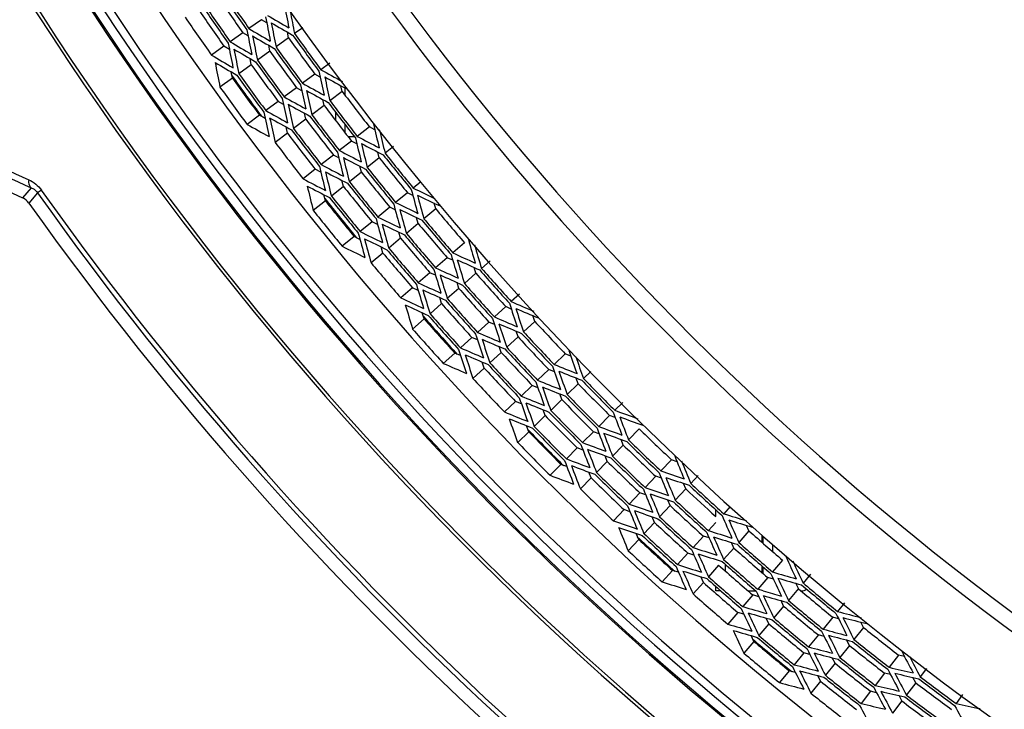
# Model space of a CAD drawing. Header units: millimetres. Extents: x 0 to 420, y -341 to 792.
# Tile 183 of 256: x 140.38 to 150.88, y 199.1 to 206.45. Entities that reach past the tile are written whole.
import ezdxf

# ---------------------------------------------------------------- set-up
doc = ezdxf.new("R2010")
doc.units = ezdxf.units.MM
doc.header["$LTSCALE"] = 23.1
doc.layers.get('0').update_dxf_attribs({"linetype": 'CONTINUOUS'})
doc.layers.add('06___PRT_ALL_SURFS', color=7, linetype='CONTINUOUS')
doc.layers.add('DIM_PILOTEES', color=7, linetype='CONTINUOUS')
doc.styles.get("Standard").update_dxf_attribs({"font": 'txt', "width": 0.7})
doc.dimstyles.new('DIMSTYLE_3', dxfattribs={"dimtxt": 2.5, "dimasz": 3.5, "dimexe": 2, "dimexo": 0, "dimtad": 1, "dimdec": 0, "dimlfac": 5.882353, "dimdsep": 46, "dimtxsty": 'Standard', "dimblk": '_FILLED', "dimblk1": '_FILLED', "dimblk2": '_FILLED', "dimcen": 0.09, "dimazin": 2, "dimtp": 0.8, "dimtm": 0.8, "dimtfac": 1, "dimtdec": 0, "dimtofl": 0, "dimtmove": 0, "dimatfit": 3, "dimldrblk": '_FILLED', "dimfxl": 0, "dimtolj": 1, "dimarcsym": 0})

# ---------------------------------------------------------------- blocks, each defined once
blk = doc.blocks.new('_FILLED')
at = {"color": 0, "linetype": 'ByBlock'}
blk.add_solid([(0, 0), (-1, 0.1429), (-1, -0.1429)], dxfattribs=at)
blk = doc.blocks.new('*D4')
at = {"layer": 'DIM_PILOTEES', "color": 2, "linetype": 'Continuous'}
for p, q in [((135.576, 234.205), (121.739, 234.205)), ((123.739, 234.205), (123.739, 194.264)), ((123.739, 154.322), (123.739, 194.264)), ((142.142, 154.322), (121.739, 154.322))]:
    blk.add_line(p, q, dxfattribs=at)
at = {"layer": 'DIM_PILOTEES', "color": 2, "linetype": 'Continuous', "xscale": 3.5, "yscale": 3.5, "zscale": 3.5}
for p, rotation in [((123.739, 234.205), 90), ((123.739, 154.322), 270)]:
    blk.add_blockref('_FILLED', p, dxfattribs=dict(at, rotation=rotation))
at = {"layer": 'DIM_PILOTEES', "color": 2, "linetype": 'Continuous', "insert": (120.614, 194.322), "char_height": 2.5, "width": 8.83929, "attachment_point": 2, "rotation": 90, "line_spacing_factor": 0.9}
blk.add_mtext('{\\ftxt;\\W0.0001;\\H0.0001;\\~}{\\ftxt;\\W2.3571428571;\\H2.5; }{\\ftxt;\\W0.0001;\\H0.0001;\\~}', dxfattribs=at)

msp = doc.modelspace()

# ---------------------------------------------------------------- linework, layer by layer
at = {"color": 7, "linetype": 'Continuous'}
for p, q in [((142.9583, 206.4488), (142.8241, 206.3544)), ((143.3971, 206.3628), (143.3103, 206.3004)), ((142.7586, 206.3083), (142.6243, 206.2138)), ((143.2461, 206.2543), (143.1128, 206.1584)), ((142.5574, 206.1667), (142.4231, 206.0722)), ((143.0482, 206.112), (142.9149, 206.0162)), ((142.8492, 205.969), (142.7159, 205.8732)), ((143.6858, 205.9858), (143.5912, 205.9156)), ((142.6485, 205.8248), (142.5152, 205.7289)), ((143.5277, 205.8685), (143.3958, 205.7708)), ((143.3319, 205.7234), (143.2, 205.6256)), ((143.8514, 205.6398), (143.8514, 205.7196)), ((143.8194, 205.682), (143.6884, 205.5829)), ((143.135, 205.5775), (143.0031, 205.4797)), ((143.6253, 205.5352), (143.4944, 205.4361)), ((142.9365, 205.4303), (142.8045, 205.3325)), ((143.4305, 205.3877), (143.2996, 205.2886)), ((143.7494, 205.3723), (143.7494, 205.4597)), ((143.8514, 205.24), (143.8514, 205.3268)), ((144.1093, 205.3048), (143.9798, 205.2038)), ((143.2344, 205.2393), (143.1034, 205.1402)), ((143.8803, 205.2028), (143.9476, 205.2028)), ((139.3141, 205.0606), (140.4111, 204.549)), ((143.9174, 205.1551), (143.7879, 205.0541)), ((144.3668, 205.0964), (144.2763, 205.0242)), ((143.7248, 205.0048), (143.5954, 204.9038)), ((144.2144, 204.975), (144.086, 204.8727)), ((143.5309, 204.8535), (143.4014, 204.7524)), ((144.0238, 204.8231), (143.8954, 204.7208)), ((140.5018, 204.6577), (140.4111, 204.549)), ((143.8322, 204.6705), (143.7037, 204.5681)), ((144.6556, 204.7193), (144.5758, 204.6538)), ((140.5696, 204.6033), (140.4779, 204.4934)), ((140.6102, 204.632), (140.5696, 204.6033)), ((144.5147, 204.6037), (144.3878, 204.4995)), ((143.6388, 204.5164), (143.5104, 204.4141)), ((144.3264, 204.449), (144.1994, 204.3448)), ((144.8153, 204.4318), (144.6894, 204.3264)), ((144.137, 204.2935), (144.0101, 204.1893)), ((144.6287, 204.2755), (144.5029, 204.17)), ((143.9459, 204.1367), (143.819, 204.0325)), ((144.4415, 204.1186), (144.3156, 204.0132)), ((145.1235, 204.0694), (144.9992, 203.9621)), ((144.2529, 203.9606), (144.1271, 203.8552)), ((144.9393, 203.9104), (144.815, 203.8031)), ((145.3952, 203.8776), (145.3042, 203.7974)), ((144.7544, 203.7507), (144.6301, 203.6434)), ((145.2449, 203.7452), (145.1216, 203.6366)), ((144.5682, 203.59), (144.4439, 203.4827)), ((145.062, 203.5841), (144.9388, 203.4755)), ((145.7106, 203.523), (145.6217, 203.4423)), ((144.8781, 203.4221), (144.7549, 203.3136)), ((145.5632, 203.3892), (145.4416, 203.2788)), ((144.6926, 203.2587), (144.5694, 203.1502)), ((145.3827, 203.2254), (145.2611, 203.115)), ((145.8718, 203.2324), (145.7513, 203.1208)), ((145.6932, 203.067), (145.5727, 202.9555)), ((145.2012, 203.0607), (145.0796, 202.9504)), ((145.0181, 202.8946), (144.8965, 202.7843)), ((145.514, 202.9011), (145.3935, 202.7895)), ((146.1976, 202.8857), (146.0788, 202.7723)), ((145.3335, 202.734), (145.213, 202.6224)), ((146.0215, 202.7177), (145.9026, 202.6044)), ((146.4693, 202.6986), (146.3915, 202.623)), ((145.8447, 202.5491), (145.7258, 202.4358)), ((146.3349, 202.5678), (146.2172, 202.4533)), ((145.6667, 202.3794), (145.5478, 202.266)), ((146.1602, 202.3979), (146.0425, 202.2834)), ((146.81, 202.3679), (146.7262, 202.284)), ((145.9845, 202.227), (145.8668, 202.1125)), ((146.6704, 202.228), (146.5544, 202.1118)), ((145.8074, 202.0546), (145.6897, 201.9401)), ((146.4982, 202.0555), (146.3822, 201.9393)), ((146.9864, 202.0867), (146.8716, 201.9693)), ((146.8162, 201.9127), (146.7014, 201.7953)), ((146.3251, 201.8821), (146.2091, 201.7658)), ((146.1505, 201.7071), (146.0345, 201.5909)), ((146.6454, 201.7381), (146.5306, 201.6207)), ((147.329, 201.7565), (147.2159, 201.6374)), ((146.4734, 201.5622), (146.3586, 201.4449)), ((147.1613, 201.58), (147.0483, 201.461)), ((147.6138, 201.5876), (147.5356, 201.5037)), ((146.9931, 201.4029), (146.88, 201.2839)), ((147.4818, 201.4458), (147.3699, 201.3257)), ((146.8237, 201.2246), (146.7106, 201.1055)), ((147.3157, 201.2675), (147.2038, 201.1473)), ((147.8022, 201.1515), (147.8022, 201.2231)), ((147.9546, 201.2568), (147.8867, 201.1817)), ((147.1487, 201.0881), (147.0368, 200.9679)), ((147.8022, 201.0882), (147.7236, 201.0012)), ((148.1563, 200.9975), (148.0475, 200.8746)), ((146.9803, 200.9072), (146.8684, 200.787)), ((147.6702, 200.9422), (147.5601, 200.8204)), ((148.2952, 200.8752), (148.2952, 200.9458)), ((148.3088, 200.8633), (148.3088, 200.9338)), ((147.5059, 200.7604), (147.3958, 200.6386)), ((147.9949, 200.8153), (147.8861, 200.6924)), ((148.4108, 200.7745), (148.4108, 200.8448)), ((148.5148, 200.6847), (148.4077, 200.5602)), ((147.3402, 200.577), (147.2301, 200.4552)), ((147.833, 200.6325), (147.7241, 200.5096)), ((147.9042, 200.5696), (147.9042, 200.6415)), ((148.2952, 200.5526), (148.2952, 200.6229)), ((148.3088, 200.5409), (148.3088, 200.6111)), ((147.6699, 200.4484), (147.561, 200.3254)), ((148.3561, 200.5001), (148.249, 200.3756)), ((148.4108, 200.4842), (148.4108, 200.4972)), ((148.812, 200.5354), (148.7337, 200.4424)), ((147.8022, 200.3578), (147.8022, 200.4057)), ((147.8568, 200.3578), (147.8022, 200.3578)), ((148.1471, 200.3578), (148.2102, 200.3578)), ((148.3089, 200.3581), (148.249, 200.3756)), ((148.3089, 200.3581), (148.249, 200.3756)), ((148.6828, 200.382), (148.577, 200.2564)), ((148.7115, 200.3578), (148.7168, 200.3578)), ((148.1968, 200.3149), (148.0898, 200.1904)), ((149.1759, 200.2307), (149.1003, 200.1382)), ((148.0364, 200.1284), (147.9294, 200.0039)), ((148.5257, 200.1956), (148.4199, 200.07)), ((149.0502, 200.077), (148.9463, 199.9498)), ((148.3678, 200.0082), (148.262, 199.8826)), ((149.3787, 199.9676), (149.276, 199.8394)), ((148.2085, 199.8192), (148.1027, 199.6936)), ((148.8959, 199.8883), (148.792, 199.7612)), ((149.2265, 199.7776), (149.1238, 199.6495)), ((148.7408, 199.6986), (148.6369, 199.5715)), ((149.7522, 199.6729), (149.6514, 199.5432)), ((148.5843, 199.5072), (148.4804, 199.3801)), ((149.0738, 199.587), (148.9711, 199.4588)), ((150.0494, 199.5292), (149.9828, 199.4417)), ((148.92, 199.395), (148.8173, 199.2669)), ((149.6028, 199.4807), (149.502, 199.351)), ((149.4529, 199.2878), (149.3521, 199.1582)), ((149.9349, 199.3788), (149.8354, 199.2482)), ((149.7873, 199.1849), (149.6878, 199.0542)), ((150.4348, 199.2519), (150.364, 199.1559))]:
    msp.add_line(p, q, dxfattribs=at)
for centre, radius, start, end in [((169.5758, 225.1778), 31.3712, 207.38495, 332.61459), ((169.5758, 225.1778), 31.2068, 207.38566, 332.61434), ((169.5758, 225.1778), 32.2455, 206.92885, 333.07114), ((169.5758, 225.1778), 34.4954, 206.12966, 333.87034), ((169.5758, 225.1778), 34.4607, 206.17495, 333.82505), ((169.5758, 225.1778), 33.9916, 206.73189, 333.26811), ((169.5758, 225.1778), 33.9769, 206.7445, 333.2555), ((169.5758, 225.1778), 33.8792, 206.67945, 333.32055), ((169.5758, 225.1778), 33.7947, 206.74032, 333.25969), ((169.5758, 225.1778), 33.3914, 207.08673, 332.91327), ((169.5758, 225.1778), 25.3528, 217.04984, 322.95473), ((169.5758, 225.1778), 25.4985, 217.04984, 322.95473), ((169.5758, 225.1778), 32.7105, 214.28765, 215.13152), ((169.5758, 225.1778), 32.7367, 214.28765, 215.13152), ((169.5758, 225.1778), 32.9811, 214.28765, 215.13152), ((169.5758, 225.1778), 32.9548, 214.28765, 215.13152), ((171.7813, 211.935), 29.0707, 190.53575, 191.05121), ((171.752, 211.9281), 28.9931, 190.71482, 191.1925), ((169.5758, 225.1778), 33.2008, 214.28765, 215.13152), ((173.7804, 212.3084), 31.3257, 190.72393, 191.20524), ((158.246, 232.3952), 30.0431, 239.5556, 240.05572), ((176.0968, 212.7122), 33.8985, 190.83605, 191.28381), ((159.315, 234.2784), 32.43, 239.43541, 239.90169), ((158.2807, 232.4592), 30.1633, 239.69914, 240.19742), ((173.7001, 212.2986), 31.1976, 190.86769, 191.35081), ((160.5345, 236.4865), 35.174, 239.3902, 239.8231), ((159.3518, 234.3606), 32.5671, 239.58299, 240.04747), ((175.9963, 212.7066), 33.7512, 190.98384, 191.4334), ((169.5758, 225.1778), 32.3716, 215.70536, 216.54923), ((169.5758, 225.1778), 32.3455, 215.70536, 216.54923), ((178.8272, 213.1569), 36.8867, 190.87327, 191.28777), ((160.5747, 236.592), 35.3331, 239.54178, 239.9729), ((178.7003, 213.1559), 36.714, 191.02506, 191.44134), ((169.5758, 225.1778), 32.6149, 215.70536, 216.54923), ((169.5758, 225.1778), 32.5888, 215.70536, 216.54923), ((161.9538, 239.1225), 38.3896, 239.41951, 239.81915), ((169.5758, 225.1778), 32.8325, 215.70536, 216.54923), ((161.9993, 239.2583), 38.5781, 239.57508, 239.97293), ((181.9488, 213.662), 40.2237, 190.99177, 191.37471), ((169.5758, 225.1778), 32.8587, 215.70536, 216.54923), ((173.0682, 212.2008), 30.1633, 192.05716, 192.55544), ((157.6026, 231.2575), 28.9574, 241.06188, 241.5792), ((169.5758, 225.1778), 33.15, 215.65281, 216.59543), ((169.5758, 225.1778), 33.1039, 215.70536, 216.54923), ((169.5758, 225.1778), 33.0775, 215.70536, 216.54923), ((157.6353, 231.3146), 29.0707, 241.20337, 241.71883), ((172.9966, 212.1873), 30.0431, 192.19887, 192.69898), ((169.5758, 225.1778), 33.3247, 215.70536, 216.54923), ((175.2056, 212.6414), 32.5671, 192.20711, 192.67159), ((158.5664, 233.0313), 31.1976, 240.90378, 241.38689), ((158.6003, 233.1048), 31.3257, 241.04934, 241.53065), ((175.116, 212.6314), 32.43, 192.3529, 192.81917), ((177.7034, 213.126), 35.3331, 192.28168, 192.7128), ((159.6549, 235.0939), 33.7512, 240.82118, 241.27074), ((169.5758, 225.1778), 32.4671, 217.12306, 217.96693), ((160.907, 237.5323), 36.714, 240.81324, 241.22952), ((159.6909, 235.1879), 33.8985, 240.97077, 241.41853), ((177.5908, 213.1199), 35.174, 192.43148, 192.86438), ((169.5758, 225.1778), 32.4932, 217.12306, 217.96693), ((180.6772, 213.6702), 38.5781, 192.28165, 192.6795), ((160.9466, 237.6529), 36.8867, 240.96682, 241.38131), ((180.5339, 213.6682), 38.3896, 192.43543, 192.83508), ((169.5758, 225.1778), 32.7367, 217.12306, 217.96693), ((169.5758, 225.1778), 32.7105, 217.12306, 217.96693), ((162.3791, 240.4719), 40.2237, 240.87987, 241.26281), ((169.5758, 225.1778), 32.9811, 217.12306, 217.96693), ((169.5758, 225.1778), 32.9548, 217.12306, 217.96693), ((172.4337, 212.0603), 29.0707, 193.37116, 193.88662), ((172.3701, 212.0435), 28.9574, 193.51079, 194.02811), ((174.4119, 212.5322), 31.3257, 193.55934, 194.04064), ((157.9028, 231.8259), 30.0431, 242.39101, 242.89112), ((169.5758, 225.1778), 33.2008, 217.12306, 217.96693), ((157.9344, 231.8916), 30.1633, 242.53455, 243.03283), ((174.3322, 212.5184), 31.1976, 193.7031, 194.18621), ((176.7054, 213.0501), 33.8985, 193.67145, 194.11922), ((158.8774, 233.7597), 32.43, 242.27082, 242.73709), ((158.9101, 233.8436), 32.5671, 242.4184, 242.88288), ((176.6053, 213.0395), 33.7512, 193.81925, 194.2688), ((169.5758, 225.1778), 32.3716, 218.54076, 219.38463), ((169.5758, 225.1778), 32.3455, 218.54076, 219.38463), ((179.4106, 213.6292), 36.8867, 193.70867, 194.12317), ((159.9862, 236.0254), 35.174, 242.22561, 242.65851), ((169.5758, 225.1778), 32.6149, 218.54076, 219.38463), ((169.5758, 225.1778), 32.5888, 218.54076, 219.38463), ((161.2733, 238.7283), 38.3896, 242.25491, 242.65455), ((160.0211, 236.1327), 35.3331, 242.37719, 242.80831), ((179.2838, 213.622), 36.714, 193.86047, 194.27674), ((161.3121, 238.8663), 38.5781, 242.41048, 242.80834), ((182.5033, 214.2882), 40.2237, 193.82717, 194.21012), ((169.5758, 225.1778), 32.8587, 218.54076, 219.38463), ((169.5758, 225.1778), 32.8325, 218.54076, 219.38463), ((173.7058, 212.3895), 30.1633, 194.89256, 195.39085), ((157.3239, 230.6729), 28.9742, 243.89738, 244.39598), ((140.3394, 204.395), 0.17, 35.38687, 65.02049), ((169.5758, 225.1778), 35.5622, 215.34865, 264.65135), ((169.5758, 225.1778), 35.5125, 215.34865, 264.65135), ((169.5758, 225.1778), 33.15, 218.48995, 219.42981), ((169.5758, 225.1778), 33.1039, 218.54076, 219.38463), ((169.5758, 225.1778), 33.0775, 218.54076, 219.38463), ((157.3463, 230.7165), 29.0707, 244.03877, 244.55424), ((173.635, 212.3724), 30.0431, 195.03427, 195.53439), ((169.5758, 225.1778), 35.7006, 215.40735, 264.59265), ((175.8188, 212.9352), 32.5671, 195.04252, 195.507), ((158.1914, 232.4771), 31.1976, 243.73918, 244.2223), ((169.5758, 225.1778), 33.3247, 218.54076, 219.38463), ((178.2897, 213.5428), 35.3331, 195.11709, 195.54821), ((159.1765, 234.591), 33.7512, 243.65659, 244.10614), ((158.2216, 232.5521), 31.3257, 243.88475, 244.36605), ((175.7299, 212.9209), 32.43, 195.1883, 195.65458), ((169.5758, 225.1778), 32.4671, 219.95846, 220.80233), ((159.2078, 234.6866), 33.8985, 243.80617, 244.25394), ((178.1774, 213.5312), 35.174, 195.26688, 195.69978), ((169.5758, 225.1778), 32.4932, 219.95846, 220.80233), ((181.2328, 214.2335), 38.5781, 195.11705, 195.51491), ((160.3065, 237.0883), 36.714, 243.64865, 244.06493), ((160.34, 237.2107), 36.8867, 243.80222, 244.21672), ((181.0898, 214.2244), 38.3896, 195.27084, 195.67048), ((169.5758, 225.1778), 32.7367, 219.95846, 220.80233), ((169.5758, 225.1778), 32.7105, 219.95846, 220.80233), ((161.6313, 240.0972), 40.2237, 243.71527, 244.09822), ((169.5758, 225.1778), 32.9548, 219.95846, 220.80233), ((173.0791, 212.2177), 29.0707, 196.20656, 196.72202), ((173.0164, 212.1978), 28.9574, 196.3462, 196.86351), ((169.5758, 225.1778), 32.9811, 219.95846, 220.80233), ((175.0315, 212.7869), 31.3257, 196.39474, 196.87605), ((157.5883, 231.2403), 30.0431, 245.22641, 245.72653), ((169.5758, 225.1778), 33.2008, 219.95846, 220.80233), ((158.466, 233.22), 32.43, 245.10622, 245.5725), ((157.6165, 231.3075), 30.1633, 245.36995, 245.86824), ((174.9526, 212.7692), 31.1976, 196.5385, 197.02162), ((169.5758, 225.1778), 32.3455, 221.37617, 222.22004), ((177.2966, 213.4176), 33.8985, 196.50686, 196.95463), ((158.4944, 233.3054), 32.5671, 245.2538, 245.71828), ((177.1972, 213.4021), 33.7512, 196.65466, 197.10421), ((169.5758, 225.1778), 32.3716, 221.37617, 222.22004), ((179.9698, 214.1299), 36.8867, 196.54408, 196.95858), ((159.4613, 235.5378), 35.174, 245.06101, 245.49392), ((169.5758, 225.1778), 32.6149, 221.37617, 222.22004), ((169.5758, 225.1778), 32.5888, 221.37617, 222.22004), ((160.6131, 238.301), 38.3896, 245.09032, 245.48996), ((159.4908, 235.6467), 35.3331, 245.21259, 245.64371), ((179.8436, 214.1164), 36.714, 196.69587, 197.11215), ((160.6451, 238.4408), 38.5781, 245.24589, 245.64375), ((183.0261, 214.941), 40.2237, 196.66258, 197.04552), ((169.5758, 225.1778), 32.8587, 221.37617, 222.22004), ((169.5758, 225.1778), 32.8325, 221.37617, 222.22004), ((174.3334, 212.6094), 30.1633, 197.72797, 198.22625), ((157.0605, 230.0446), 28.9574, 246.73269, 247.25001), ((169.5758, 225.1778), 33.15, 221.33344, 222.27184), ((169.5758, 225.1778), 33.1039, 221.37617, 222.22004), ((169.5758, 225.1778), 33.0775, 221.37617, 222.22004), ((157.8443, 231.905), 31.1976, 246.57459, 247.0577), ((157.0873, 230.1047), 29.0707, 246.87418, 247.38964), ((174.2635, 212.5889), 30.0431, 197.86968, 198.36979), ((176.4168, 213.2591), 32.5671, 197.87792, 198.3424), ((157.8707, 231.9815), 31.3257, 246.72016, 247.20146), ((176.3287, 213.2403), 32.43, 198.02371, 198.48998), ((169.5758, 225.1778), 33.3247, 221.37617, 222.22004), ((178.8545, 213.9881), 35.3331, 197.95249, 198.38361), ((158.7236, 234.065), 33.7512, 246.492, 246.94155), ((169.5758, 225.1778), 32.4932, 222.79387, 223.63774), ((169.5758, 225.1778), 32.4671, 222.79387, 223.63774), ((158.7501, 234.1621), 33.8985, 246.64158, 247.08934), ((178.743, 213.9709), 35.174, 198.10229, 198.53519), ((181.7599, 214.8235), 38.5781, 197.95246, 198.35031), ((159.7286, 236.6152), 36.714, 246.48405, 246.90033), ((159.7561, 236.7392), 36.8867, 246.63763, 247.05212), ((181.6175, 214.8074), 38.3896, 198.10625, 198.50589), ((169.5758, 225.1778), 32.7367, 222.79387, 223.63774), ((169.5758, 225.1778), 32.7105, 222.79387, 223.63774), ((173.7159, 212.4069), 29.0707, 199.04197, 199.55743), ((173.6841, 212.3944), 28.989, 199.2166, 199.69874), ((160.903, 239.6859), 40.2237, 246.55068, 246.93363), ((169.5758, 225.1778), 32.9811, 222.79387, 223.63774), ((169.5758, 225.1778), 32.9548, 222.79387, 223.63774), ((175.6377, 213.0719), 31.3257, 199.23015, 199.71145), ((157.3031, 230.6399), 30.0431, 248.06182, 248.56193), ((157.3279, 230.7084), 30.1633, 248.20536, 248.70364), ((175.5598, 213.0503), 31.1976, 199.37391, 199.85702), ((169.5758, 225.1778), 33.2008, 222.79387, 223.63774), ((177.8689, 213.8139), 33.8985, 199.34227, 199.79003), ((158.0817, 232.6606), 32.43, 247.94163, 248.4079), ((169.5758, 225.1778), 32.3716, 224.21157, 225.05544), ((169.5758, 225.1778), 32.3455, 224.21157, 225.05544), ((158.9612, 235.0247), 35.174, 247.89642, 248.32932), ((158.106, 232.7473), 32.5671, 248.08921, 248.55369), ((177.7704, 213.7935), 33.7512, 199.49006, 199.93961), ((169.5758, 225.1778), 32.6149, 224.21157, 225.05544), ((169.5758, 225.1778), 32.5888, 224.21157, 225.05544), ((180.5036, 214.6575), 36.8867, 199.37949, 199.79398), ((158.9853, 235.135), 35.3331, 248.048, 248.47912), ((180.3782, 214.6379), 36.714, 199.53128, 199.94756), ((159.975, 237.8416), 38.3896, 247.92572, 248.32536), ((169.5758, 225.1778), 32.8587, 224.21157, 225.05544), ((169.5758, 225.1778), 32.8325, 224.21157, 225.05544), ((174.9493, 212.8602), 30.1633, 200.56337, 201.06166), ((156.8351, 229.4196), 28.9574, 249.5681, 250.08541), ((159.9999, 237.9827), 38.5781, 248.0813, 248.47915), ((183.516, 215.6189), 40.2237, 199.49799, 199.88093), ((156.8589, 229.4809), 29.0707, 249.70959, 250.22505), ((174.8805, 212.8362), 30.0431, 200.70508, 201.2052), ((169.5758, 225.1778), 33.15, 224.16332, 225.10743), ((169.5758, 225.1778), 33.1039, 224.21157, 225.05544), ((169.5758, 225.1778), 33.0775, 224.21157, 225.05544), ((176.998, 213.612), 32.5671, 200.71333, 201.17781), ((157.5259, 231.3165), 31.1976, 249.40999, 249.89311), ((157.5485, 231.3941), 31.3257, 249.55556, 250.03687), ((176.9109, 213.589), 32.43, 200.85911, 201.32539), ((169.5758, 223.3078), 39.95, 212.21301, 327.78699), ((169.5758, 225.1778), 33.3247, 224.21157, 225.05544), ((179.3967, 214.4608), 35.3331, 200.7879, 201.21902), ((158.2973, 233.5173), 33.7512, 249.3274, 249.77695), ((169.5758, 225.1778), 32.4932, 225.62928, 226.47315), ((169.5758, 225.1778), 32.4671, 225.62928, 226.47315), ((158.3189, 233.6156), 33.8985, 249.47698, 249.92475), ((179.2862, 214.4381), 35.174, 200.93769, 201.3706), ((169.5758, 223.3078), 40.0994, 212.49379, 327.50621), ((182.2572, 215.4389), 38.5781, 200.78786, 201.18572), ((159.1749, 236.1141), 36.714, 249.31946, 249.73574), ((169.5758, 225.1778), 32.7367, 225.62928, 226.47315), ((169.5758, 225.1778), 32.7105, 225.62928, 226.47315), ((174.3426, 212.6273), 29.0707, 201.87737, 202.39284), ((174.2821, 212.6012), 28.9574, 202.01701, 202.53433), ((159.1962, 236.2392), 36.8867, 249.47303, 249.88753), ((182.1158, 215.4157), 38.3896, 200.94165, 201.34129), ((169.5758, 225.1778), 32.9811, 225.62928, 226.47315), ((169.5758, 225.1778), 32.9548, 225.62928, 226.47315), ((176.2292, 213.3866), 31.3257, 202.06556, 202.54686), ((157.0479, 230.0261), 30.0431, 250.89722, 251.39734), ((160.196, 239.2392), 40.2237, 249.38609, 249.76903), ((157.0693, 230.0957), 30.1633, 251.04076, 251.53905), ((176.1524, 213.3612), 31.1976, 202.20931, 202.69243), ((169.5758, 225.1778), 32.3455, 227.04698, 227.89085), ((169.5758, 225.1778), 33.2008, 225.62928, 226.47315), ((178.4209, 214.2381), 33.8985, 202.17767, 202.62544), ((157.7257, 232.0828), 32.43, 250.77703, 251.24331), ((157.7456, 232.1707), 32.5671, 250.92461, 251.38909), ((178.3235, 214.2128), 33.7512, 202.32547, 202.77502), ((169.5758, 225.1778), 32.3716, 227.04698, 227.89085), ((158.4871, 234.4876), 35.174, 250.73183, 251.16473), ((169.5758, 225.1778), 32.6149, 227.04698, 227.89085), ((169.5758, 225.1778), 32.5888, 227.04698, 227.89085), ((181.0106, 215.211), 36.8867, 202.21489, 202.62939), ((158.5057, 234.5989), 35.3331, 250.8834, 251.31452), ((180.8863, 215.1851), 36.714, 202.36668, 202.78296), ((156.6435, 228.7926), 28.9663, 252.40355, 252.91098), ((159.3603, 237.3512), 38.3896, 250.76113, 251.16077), ((169.5758, 225.1778), 32.8587, 227.04698, 227.89085), ((169.5758, 225.1778), 32.8325, 227.04698, 227.89085), ((175.552, 213.1411), 30.1633, 203.39878, 203.89706), ((156.6616, 228.8466), 29.0707, 252.54499, 253.06045), ((175.4845, 213.1137), 30.0431, 203.54049, 204.0406), ((159.3782, 237.4934), 38.5781, 250.9167, 251.31456), ((183.9718, 216.3201), 40.2237, 202.33339, 202.71634), ((169.5758, 225.1778), 33.0775, 227.04698, 227.89085), ((177.561, 213.9934), 32.5671, 203.54873, 204.01321), ((157.237, 230.7129), 31.1976, 252.2454, 252.72851), ((169.5758, 225.1778), 33.15, 226.99433, 227.93622), ((169.5758, 225.1778), 33.1039, 227.04698, 227.89085), ((157.2557, 230.7915), 31.3257, 252.39097, 252.87227), ((177.4752, 213.966), 32.43, 203.69452, 204.16079), ((169.5758, 225.1778), 32.4671, 228.46468, 229.30855), ((169.5758, 225.1778), 33.3247, 227.04698, 227.89085), ((179.9148, 214.9597), 35.3331, 203.6233, 204.05442), ((157.8986, 232.9492), 33.7512, 252.16281, 252.61236), ((169.5758, 225.1778), 32.4932, 228.46468, 229.30855), ((157.9153, 233.0484), 33.8985, 252.31239, 252.76016), ((179.8055, 214.9316), 35.174, 203.7731, 204.206), ((169.5758, 225.1778), 32.7367, 228.46468, 229.30855), ((169.5758, 225.1778), 32.7105, 228.46468, 229.30855), ((174.9576, 212.8785), 29.0707, 204.71278, 205.22824), ((174.8985, 212.8494), 28.9574, 204.85241, 205.36973), ((182.7234, 216.0781), 38.5781, 203.62327, 204.02113), ((158.6467, 235.5862), 36.714, 252.15487, 252.57114), ((158.6618, 235.7123), 36.8867, 252.30844, 252.72294), ((182.5833, 216.048), 38.3896, 203.77706, 204.1767), ((156.8234, 229.4005), 30.0431, 253.73263, 254.23274), ((159.5119, 238.758), 40.2237, 252.22149, 252.60444), ((169.5758, 225.1778), 32.9811, 228.46468, 229.30855), ((169.5758, 225.1778), 32.9548, 228.46468, 229.30855), ((176.8043, 213.7301), 31.3257, 204.90096, 205.38227), ((156.8414, 229.4711), 30.1633, 253.87617, 254.37445), ((176.7289, 213.701), 31.1976, 205.04472, 205.52783), ((169.5758, 225.1778), 32.3455, 229.88238, 230.72625), ((148.2102, 200.4428), 0.085, 270, 281.73323), ((178.9512, 214.689), 33.8985, 205.01308, 205.46084), ((157.3616, 231.3596), 32.2962, 253.72176, 254.07928), ((148.7168, 200.4428), 0.085, 270, 309.4451), ((169.5758, 225.1778), 32.3716, 229.88238, 230.72625), ((169.5758, 225.1778), 33.2008, 228.46468, 229.30855), ((157.4141, 231.5769), 32.5671, 253.76002, 254.2245), ((178.8552, 214.659), 33.7512, 205.16087, 205.61043), ((169.5758, 225.1778), 32.6149, 229.88238, 230.72625), ((169.5758, 225.1778), 32.5888, 229.88238, 230.72625), ((181.4896, 215.7888), 36.8867, 205.0503, 205.46479), ((158.0402, 233.9277), 35.174, 253.56723, 254.00013), ((158.0533, 234.0398), 35.3331, 253.71881, 254.14993), ((181.3668, 215.7568), 36.714, 205.20209, 205.61837), ((156.4783, 228.1398), 28.9574, 255.23891, 255.75623), ((169.5758, 225.1778), 32.8587, 229.88238, 230.72625), ((169.5758, 225.1778), 32.8325, 229.88238, 230.72625), ((176.1401, 213.4514), 30.1633, 206.23419, 206.73247), ((156.4959, 228.2033), 29.0707, 255.3804, 255.89586), ((176.074, 213.4207), 30.0431, 206.3759, 206.87601), ((158.7706, 236.831), 38.3896, 253.59654, 253.99618), ((158.7815, 236.9739), 38.5781, 253.75211, 254.14996), ((184.3924, 217.0431), 40.2237, 205.1688, 205.55174), ((178.1045, 214.4021), 32.5671, 206.38414, 206.84862), ((156.9783, 230.0957), 31.1976, 255.0808, 255.56392), ((169.5758, 225.1778), 33.15, 229.83202, 230.77224), ((169.5758, 225.1778), 33.1039, 229.88238, 230.72625), ((169.5758, 225.1778), 33.0775, 229.88238, 230.72625), ((156.9931, 230.1752), 31.3257, 255.22637, 255.70768), ((178.0201, 214.3705), 32.43, 206.52992, 206.9962), ((169.5758, 225.1778), 32.4932, 231.30009, 232.14396), ((169.5758, 225.1778), 32.4671, 231.30009, 232.14396), ((180.4076, 215.4837), 35.3331, 206.45871, 206.88983), ((157.5284, 232.362), 33.7512, 254.99821, 255.44777), ((175.5594, 213.1598), 29.0707, 207.54818, 208.06365), ((169.5758, 225.1778), 33.3247, 229.88238, 230.72625), ((157.5403, 232.462), 33.8985, 255.1478, 255.59556), ((180.2999, 215.4502), 35.174, 206.60851, 207.04141), ((169.5758, 225.1778), 32.7367, 231.30009, 232.14396), ((169.5758, 225.1778), 32.7105, 231.30009, 232.14396), ((175.5231, 213.1392), 28.9815, 207.71444, 208.205), ((183.1575, 216.7396), 38.5781, 206.45868, 206.85653), ((158.1452, 235.0329), 36.714, 254.99027, 255.40655), ((158.154, 235.1595), 36.8867, 255.14384, 255.55834), ((183.019, 216.7026), 38.3896, 206.61246, 207.0121), ((177.3617, 214.1017), 31.3257, 207.73637, 208.21767), ((156.6301, 228.7645), 30.0431, 256.56804, 257.06815), ((169.5758, 225.1778), 32.9811, 231.30009, 232.14396), ((169.5758, 225.1778), 32.9548, 231.30009, 232.14396), ((156.6446, 228.8359), 30.1633, 256.71158, 257.20986), ((177.2878, 214.0689), 31.1976, 207.88013, 208.36324), ((169.5758, 225.1778), 32.3716, 232.71779, 233.56166), ((169.5758, 225.1778), 32.3455, 232.71779, 233.56166), ((158.8524, 238.2435), 40.2237, 255.0569, 255.43984), ((179.4586, 215.1656), 33.8985, 207.84848, 208.29625), ((157.1014, 230.8781), 32.43, 256.44784, 256.91412), ((157.1125, 230.9675), 32.5671, 256.59543, 257.05991), ((179.3641, 215.1309), 33.7512, 207.99628, 208.44583), ((169.5758, 225.1778), 33.2008, 231.30009, 232.14396), ((169.5758, 225.1778), 32.6149, 232.71779, 233.56166), ((169.5758, 225.1778), 32.5888, 232.71779, 233.56166), ((181.9395, 216.3897), 36.8867, 207.8857, 208.3002), ((157.6215, 233.3463), 35.174, 256.40264, 256.83554), ((176.7121, 213.7905), 30.1633, 209.06959, 209.56788), ((156.3478, 227.4883), 28.9574, 258.07431, 258.59163)]:
    msp.add_arc(centre, radius, start, end, dxfattribs=at)
for points in [[(139.3584, 205.2405), (139.7308, 205.0747), (140.103, 204.9087), (140.4752, 204.7426)], [(139.387, 205.1528), (139.7587, 204.9879), (140.1303, 204.8229), (140.5018, 204.6577)], [(140.4752, 204.7426), (140.5283, 204.7189), (140.5765, 204.6795), (140.6102, 204.632)]]:
    msp.add_open_spline(points, degree=3, dxfattribs=at)
for points, knots in [([(140.4752, 204.7426), (140.4744, 204.7328), (140.4735, 204.7035), (140.4838, 204.6676), (140.5018, 204.6577)], [0, 0, 0, 0, 0.3236141, 1, 1, 1, 1]), ([(140.5018, 204.6577), (140.5075, 204.6553), (140.5338, 204.6426), (140.5563, 204.6221), (140.5696, 204.6033)], [0, 0, 0, 0, 0.2110609, 1, 1, 1, 1])]:
    msp.add_open_spline(points, degree=3, knots=knots, dxfattribs=at)
at = {"layer": '06___PRT_ALL_SURFS', "color": 7, "linetype": 'Continuous'}
for p, q in [((143.0138, 206.4163), (142.9583, 206.4488)), ((142.8151, 206.2751), (142.7586, 206.3083)), ((143.2461, 206.2543), (143.2337, 206.317)), ((142.6156, 206.1326), (142.5574, 206.1667)), ((143.0482, 206.112), (143.0355, 206.1756)), ((142.8492, 205.969), (142.8362, 206.0341)), ((142.6485, 205.8248), (142.6351, 205.8922)), ((143.5837, 205.8376), (143.5277, 205.8685)), ((143.3886, 205.692), (143.3319, 205.7234)), ((143.8194, 205.682), (143.8055, 205.7444)), ((143.6253, 205.5352), (143.6112, 205.5979)), ((143.1931, 205.5453), (143.135, 205.5775)), ((142.9966, 205.397), (142.9365, 205.4303)), ((143.4305, 205.3877), (143.4161, 205.4516)), ((143.2344, 205.2393), (143.2196, 205.3051)), ((143.2344, 205.2393), (143.2196, 205.3051)), ((144.1659, 205.2754), (144.1093, 205.3048)), ((143.9744, 205.1253), (143.9174, 205.1551)), ((143.7829, 204.9745), (143.7248, 205.0048)), ((144.2144, 204.975), (144.199, 205.0371)), ((143.5907, 204.8222), (143.5309, 204.8535)), ((144.0238, 204.8231), (144.008, 204.886)), ((144.0238, 204.8231), (144.008, 204.886)), ((143.8322, 204.6705), (143.816, 204.7349)), ((143.8322, 204.6705), (143.816, 204.7349)), ((143.6388, 204.5164), (143.6221, 204.5831)), ((143.6388, 204.5164), (143.6221, 204.5831)), ((144.5722, 204.5755), (144.5147, 204.6037)), ((144.5722, 204.5755), (144.5147, 204.6037)), ((144.3845, 204.4204), (144.3264, 204.449)), ((144.3845, 204.4204), (144.3264, 204.449)), ((144.8153, 204.4318), (144.7984, 204.4934)), ((144.6287, 204.2755), (144.6116, 204.3375)), ((144.1966, 204.2642), (144.137, 204.2935)), ((144.1966, 204.2642), (144.137, 204.2935)), ((144.0076, 204.1064), (143.9459, 204.1367)), ((144.0076, 204.1064), (143.9459, 204.1367)), ((144.4415, 204.1186), (144.4239, 204.1818)), ((144.2529, 203.9606), (144.2349, 204.0257)), ((144.2529, 203.9606), (144.2349, 204.0257)), ((144.9977, 203.8835), (144.9393, 203.9104)), ((145.2449, 203.7452), (145.2263, 203.8064)), ((144.8139, 203.7233), (144.7544, 203.7507)), ((144.6294, 203.5617), (144.5682, 203.59)), ((144.6294, 203.5617), (144.5682, 203.59)), ((145.062, 203.5841), (145.0431, 203.6461)), ((144.8781, 203.4221), (144.8587, 203.4856)), ((145.6219, 203.3639), (145.5632, 203.3892)), ((144.6926, 203.2587), (144.6726, 203.3245)), ((145.8718, 203.2324), (145.8519, 203.293)), ((145.4422, 203.1997), (145.3827, 203.2254)), ((145.6932, 203.067), (145.673, 203.1281)), ((145.6932, 203.067), (145.673, 203.1281)), ((145.2622, 203.0344), (145.2012, 203.0607)), ((145.514, 202.9011), (145.4933, 202.9633)), ((145.514, 202.9011), (145.4933, 202.9633)), ((145.0813, 202.8674), (145.0181, 202.8946)), ((146.2569, 202.862), (146.1976, 202.8857)), ((145.3335, 202.734), (145.3122, 202.798)), ((146.0811, 202.6937), (146.0215, 202.7177)), ((146.0811, 202.6937), (146.0215, 202.7177)), ((145.9055, 202.5246), (145.8447, 202.5491)), ((145.9055, 202.5247), (145.8447, 202.5491)), ((146.3349, 202.5678), (146.3133, 202.6281)), ((146.1602, 202.3979), (146.1382, 202.4589)), ((146.1602, 202.3979), (146.1382, 202.4589)), ((145.7293, 202.3542), (145.6667, 202.3794)), ((145.9845, 202.227), (145.9621, 202.2895)), ((146.7303, 202.2057), (146.6704, 202.228)), ((146.7303, 202.2057), (146.6704, 202.228)), ((145.8074, 202.0546), (145.7842, 202.1193)), ((145.8074, 202.0546), (145.7842, 202.1193)), ((146.5589, 202.0328), (146.4982, 202.0555)), ((146.5589, 202.0328), (146.4982, 202.0555)), ((146.8162, 201.9127), (146.793, 201.9727)), ((146.3873, 201.8588), (146.3251, 201.8821)), ((146.3873, 201.8588), (146.3251, 201.8821)), ((146.2149, 201.6831), (146.1505, 201.7071)), ((146.2149, 201.6831), (146.1505, 201.7071)), ((146.6454, 201.7381), (146.6217, 201.7992)), ((147.3893, 201.7358), (147.329, 201.7565)), ((147.3893, 201.7358), (147.329, 201.7565)), ((146.4734, 201.5622), (146.449, 201.6252)), ((146.4734, 201.5622), (146.449, 201.6252)), ((147.2221, 201.559), (147.1613, 201.58)), ((147.4818, 201.4458), (147.4573, 201.5049)), ((147.055, 201.3815), (146.9931, 201.4029)), ((147.3157, 201.2675), (147.2908, 201.3273)), ((146.8875, 201.2025), (146.8237, 201.2246)), ((146.8875, 201.2025), (146.8237, 201.2246)), ((147.1487, 201.0881), (147.1232, 201.1494)), ((147.1487, 201.0881), (147.1232, 201.1494)), ((146.9803, 200.9072), (146.9539, 200.9707)), ((148.1563, 200.9975), (148.1305, 201.0559)), ((147.732, 200.9225), (147.6702, 200.9422)), ((147.9949, 200.8153), (147.9688, 200.8741)), ((147.9949, 200.8153), (147.9688, 200.8741)), ((147.5692, 200.7403), (147.5059, 200.7604)), ((147.4057, 200.5562), (147.3402, 200.577)), ((147.4057, 200.5562), (147.3402, 200.577)), ((147.6699, 200.4484), (147.6424, 200.51)), ((148.4178, 200.4822), (148.3561, 200.5001)), ((148.4178, 200.4822), (148.3561, 200.5001)), ((148.6828, 200.382), (148.6554, 200.4398)), ((148.2597, 200.2966), (148.1968, 200.3149)), ((148.2597, 200.2966), (148.1968, 200.3149)), ((148.5257, 200.1956), (148.4979, 200.2541)), ((148.5257, 200.1956), (148.4979, 200.2541)), ((148.1012, 200.1095), (148.0364, 200.1284)), ((148.3678, 200.0082), (148.3393, 200.0682)), ((149.1121, 200.0607), (149.0502, 200.077)), ((149.1121, 200.0607), (149.0502, 200.077)), ((149.3787, 199.9676), (149.35, 200.0246)), ((149.3787, 199.9676), (149.35, 200.0246)), ((148.2085, 199.8192), (148.1791, 199.8813)), ((148.2085, 199.8192), (148.1791, 199.8813)), ((148.9586, 199.8717), (148.8959, 199.8883)), ((149.2265, 199.7776), (149.1975, 199.835)), ((148.805, 199.6816), (148.7408, 199.6986)), ((148.805, 199.6816), (148.7408, 199.6986)), ((149.0738, 199.587), (149.0442, 199.6454)), ((149.8143, 199.6582), (149.7522, 199.6729)), ((149.8143, 199.6582), (149.7522, 199.6729)), ((148.6508, 199.4897), (148.5843, 199.5072)), ((148.92, 199.395), (148.8895, 199.4552)), ((148.92, 199.395), (148.8895, 199.4552)), ((149.6654, 199.4658), (149.6028, 199.4807)), ((149.9349, 199.3788), (149.9047, 199.4352)), ((149.9349, 199.3788), (149.9047, 199.4352)), ((149.5166, 199.2726), (149.4529, 199.2878)), ((149.7873, 199.1849), (149.7566, 199.242))]:
    msp.add_line(p, q, dxfattribs=at)
for radius, start, end in [(32.7906, 214.28765, 215.13152), (33.0366, 214.28765, 215.13152), (32.4246, 215.70536, 216.54923), (32.6683, 215.70536, 216.54923), (32.9133, 215.70536, 216.54923), (33.1605, 215.70536, 216.54923), (32.3029, 217.12306, 217.96693), (32.5463, 217.12306, 217.96693), (32.7906, 217.12306, 217.96693), (33.0366, 217.12306, 217.96693), (32.4246, 218.54076, 219.38463), (32.6683, 218.54076, 219.38463), (32.9133, 218.54076, 219.38463), (33.1605, 218.54076, 219.38463), (32.3029, 219.95846, 220.80233), (32.5463, 219.95846, 220.80233), (32.7906, 219.95846, 220.80233), (33.0366, 219.95846, 220.80233), (32.4246, 221.37617, 222.22004), (32.6683, 221.37617, 222.22004), (32.9133, 221.37617, 222.22004), (33.1605, 221.37617, 222.22004), (32.3029, 222.79387, 223.63774), (32.5463, 222.79387, 223.63774), (32.7906, 222.79387, 223.63774), (33.0366, 222.79387, 223.63774), (32.4246, 224.21157, 225.05544), (32.6683, 224.21157, 225.05544), (32.9133, 224.21157, 225.05544), (33.1605, 224.21157, 225.05544), (32.3029, 225.62928, 226.47315), (32.5463, 225.62928, 226.47315), (32.7906, 225.62928, 226.47315), (33.0366, 225.62928, 226.47315), (32.4246, 227.04698, 227.81584), (32.6683, 227.04698, 227.89085), (32.9133, 227.04698, 227.89085), (32.3029, 228.46468, 229.30855), (33.1605, 227.04698, 227.89085), (32.5463, 228.46468, 229.30855), (32.7906, 228.46468, 229.30855), (33.0366, 228.46468, 229.30855), (32.4246, 229.88238, 230.72625), (32.6683, 229.88238, 230.72625), (32.9133, 229.88238, 230.72625), (32.3029, 231.30009, 232.14396), (33.1605, 229.88238, 230.72625), (32.5463, 231.30009, 232.14396), (32.7906, 231.30009, 232.14396), (33.0366, 231.30009, 232.14396), (32.4246, 232.71779, 233.56166), (32.6683, 232.71779, 233.56166)]:
    msp.add_arc((169.5758, 225.1778), radius, start, end, dxfattribs=at)

# ---------------------------------------------------------------- dimensions: what is measured, and where the dimension line sits
at = {"layer": 'DIM_PILOTEES', "color": 2, "linetype": 'Continuous'}
dim = msp.add_linear_dim(base=(123.7389, 234.2053), p1=(142.1422, 154.3218), p2=(135.5758, 234.2053), angle=90, text='{\\ftxt;\\W0.0001;\\H0.0001;\\~}{\\ftxt;\\W2.3571428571;\\H2.5; }{\\ftxt;\\W0.0001;\\H0.0001;\\~}', dimstyle='DIMSTYLE_3', dxfattribs=at)
dim.commit()
dim.dimension.update_dxf_attribs({"geometry": '*D4', "text_midpoint": (123.7389, 193.9653), "dimtype": 160})

doc.saveas('drawing.dxf')
